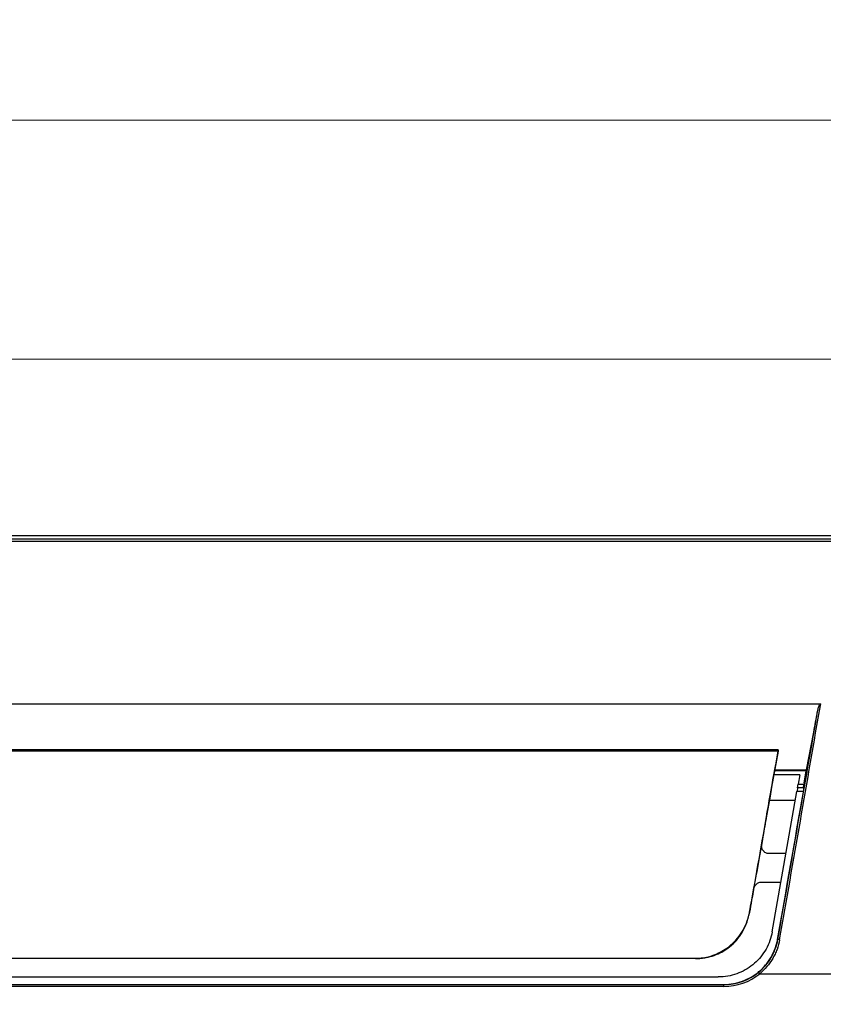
# Model space of a CAD drawing. Header units: millimetres. Extents: x 25 to 1935, y 715 to 2336.
# Tile 157 of 252: x 1342 to 1386, y 1033 to 1087. Entities that reach past the tile are written whole.
import ezdxf

# ---------------------------------------------------------------- set-up
doc = ezdxf.new("R2010")
doc.units = ezdxf.units.MM
doc.header["$LTSCALE"] = 2
doc.layers.get('0').update_dxf_attribs({"color": 2})
doc.styles.add('FS2312', font='simsun.ttf', dxfattribs={"width": 0.8})
doc.dimstyles.new('STANDARD$0', dxfattribs={"dimtxt": 3.5, "dimasz": 3, "dimexe": 1.5, "dimexo": 0.5, "dimgap": 1.5, "dimtad": 1, "dimdec": 1, "dimlfac": 5, "dimdsep": 46, "dimtxsty": 'FS2312', "dimblk1": 'OPEN', "dimblk2": 'OPEN', "dimsah": 1, "dimcen": 0, "dimclrd": 4, "dimclre": 4, "dimclrt": 4, "dimadec": 0, "dimazin": 0, "dimtfac": 1, "dimtdec": 1, "dimtmove": 1, "dimatfit": 0, "dimldrblk": 'OPEN', "dimfxl": 1, "dimtolj": 1, "dimtzin": 0, "dimlwd": 18, "dimlwe": 18, "dimarcsym": 1})

# ---------------------------------------------------------------- blocks, each defined once
blk = doc.blocks.new('_OPEN')
at = {"color": 0}
for p, q in [((-0.966, 0.259), (0, 0)), ((0, 0), (-1, 0)), ((0, 0), (-0.966, -0.259))]:
    blk.add_line(p, q, dxfattribs=at)
blk = doc.blocks.new('*D44')
at = {"color": 4, "lineweight": 18, "transparency": 16777216}
for p, q in [((1241.428, 1051.273), (1241.428, 1083.213)), ((1431.428, 1049.019), (1431.428, 1083.213)), ((1244.428, 1081.713), (1428.428, 1081.713))]:
    blk.add_line(p, q, dxfattribs=at)
at = {"layer": 'Defpoints', "color": 0, "transparency": 16777216}
for p in [(1431.428, 1081.713), (1241.428, 1050.773), (1431.428, 1048.519)]:
    blk.add_point(p, dxfattribs=at)
at = {"color": 4, "lineweight": 18, "transparency": 16777216, "xscale": 3, "yscale": 3, "zscale": 3, "rotation": 180}
blk.add_blockref('_OPEN', (1241.428, 1081.713), dxfattribs=at)
at = {"color": 4, "lineweight": 18, "transparency": 16777216, "xscale": 3, "yscale": 3, "zscale": 3}
blk.add_blockref('_OPEN', (1431.428, 1081.713), dxfattribs=at)
at = {"color": 4, "transparency": 16777216, "insert": (1336.428, 1084.963), "char_height": 3.5, "attachment_point": 5, "style": 'FS2312'}
blk.add_mtext('\\A1;950', dxfattribs=at)
blk = doc.blocks.new('*D46')
at = {"color": 4, "lineweight": 18, "transparency": 16777216}
for p, q in [((1275.228, 1018.123), (1275.228, 1070.112)), ((1397.628, 1018.515), (1397.628, 1070.112)), ((1278.228, 1068.612), (1394.628, 1068.612))]:
    blk.add_line(p, q, dxfattribs=at)
at = {"layer": 'Defpoints', "color": 0, "transparency": 16777216}
for p in [(1397.628, 1068.612), (1397.628, 1018.015), (1275.228, 1017.623)]:
    blk.add_point(p, dxfattribs=at)
at = {"color": 4, "lineweight": 18, "transparency": 16777216, "xscale": 3, "yscale": 3, "zscale": 3, "rotation": 180}
blk.add_blockref('_OPEN', (1275.228, 1068.612), dxfattribs=at)
at = {"color": 4, "lineweight": 18, "transparency": 16777216, "xscale": 3, "yscale": 3, "zscale": 3}
blk.add_blockref('_OPEN', (1397.628, 1068.612), dxfattribs=at)
at = {"color": 4, "transparency": 16777216, "insert": (1336.428, 1071.862), "char_height": 3.5, "attachment_point": 5, "style": 'FS2312'}
blk.add_mtext('\\A1;612', dxfattribs=at)

msp = doc.modelspace()

# ---------------------------------------------------------------- linework, layer by layer
at = {"color": 2, "linetype": 'Continuous', "lineweight": 30}
for p, q in [((1423.459, 1058.92), (1249.398, 1058.92)), ((1391.866, 1058.616), (1280.99, 1058.616)), ((1281.06, 1058.751), (1391.797, 1058.751)), ((1286.543, 1049.72), (1386.313, 1049.72)), ((1385.533, 1046.096), (1385.93, 1048.152)), ((1383.981, 1047.199), (1288.868, 1047.199)), ((1383.989, 1047.199), (1288.868, 1047.199)), ((1383.965, 1047.12), (1288.882, 1047.12)), ((1383.974, 1047.12), (1288.882, 1047.12)), ((1385.519, 1046.032), (1383.784, 1046.032)), ((1383.796, 1046.096), (1385.533, 1046.096)), ((1385.399, 1045.382), (1385.514, 1046.032)), ((1385.175, 1045.82), (1383.747, 1045.82)), ((1385.175, 1045.82), (1385.085, 1045.307)), ((1383.658, 1037.219), (1385.013, 1044.9)), ((1385.013, 1044.9), (1385.016, 1044.917)), ((1385.367, 1044.9), (1385.013, 1044.9)), ((1385.049, 1045.107), (1385.016, 1044.917)), ((1385.016, 1044.917), (1385.37, 1044.917)), ((1385.049, 1045.107), (1385.085, 1045.307)), ((1385.379, 1045.107), (1385.049, 1045.107)), ((1385.085, 1045.307), (1385.386, 1045.307)), ((1385.389, 1045.044), (1385.367, 1045.182)), ((1384.928, 1044.42), (1383.499, 1044.42)), ((1384.413, 1041.5), (1383.478, 1041.5)), ((1383.062, 1039.94), (1384.138, 1039.94)), ((1382.523, 1038.964), (1382.52, 1038.947)), ((1382.568, 1039.169), (1382.529, 1038.947)), ((1382.561, 1039.183), (1382.559, 1039.169)), ((1382.388, 1038.2), (1382.401, 1038.208)), ((1382.413, 1038.291), (1382.413, 1038.291)), ((1383.951, 1036.802), (1383.963, 1036.8)), ((1381.08, 1036.22), (1381.095, 1036.23)), ((1293.184, 1035.769), (1379.672, 1035.769)), ((1379.472, 1035.753), (1293.399, 1035.753)), ((1292.152, 1034.74), (1380.704, 1034.74)), ((1382.97, 1034.92), (1382.907, 1034.998)), ((1382.97, 1034.92), (1387.665, 1034.92)), ((1291.845, 1034.334), (1381.011, 1034.334)), ((1291.845, 1034.322), (1381.011, 1034.322)), ((1381.011, 1034.222), (1291.845, 1034.222)), ((1381.011, 1034.322), (1381.011, 1034.334)), ((1381.011, 1034.222), (1381.011, 1034.322))]:
    msp.add_line(p, q, dxfattribs=at)
for centre, radius, start, end in [((1383.857, 1035.76), 1.045, 78.6969, 84.159), ((1381.011, 1037.32), 2.998, 270, 309.2289), ((1381.011, 1037.32), 3.098, 270, 309.2289)]:
    msp.add_arc(centre, radius, start, end, dxfattribs=at)
for centre, major_axis, ratio, start_param, end_param in [((1382.424, 1034.92), (13.034, 74), 0.017168, 4.740613, 4.916771), ((1382.325, 1034.938), (13.034, 73.9), 0.01719, 4.740621, 4.912007), ((1386.176, 1049.72), (0.406, 2.3), 0.01719, 3.964929, 4.563389), ((1382.742, 1038.727), (7.225, 41), 0.005968, 1.365693, 1.561065), ((1383.971, 1047.099), (0.0176, 0.1), 0.005968, 4.940334, 7.648878), ((1385.555, 1046.232), (0.035, 0.2), 0.01719, 3.144625, 3.964929), ((1382.322, 1034.92), (12.911, 73.2), 0.01719, 4.741128, 4.851781), ((1385.354, 1044.844), (0.035, 0.2), 0.01719, 4.851781, 6.233857), ((1385.402, 1045.382), (0.035, 0.2), 0.01719, 1.573828, 3.092265), ((1382.742, 1038.727), (7.137, 40.5), 0.005968, 1.455876, 1.48315), ((1382.742, 1038.727), (7.137, 40.5), 0.005968, 1.508871, 1.530933), ((1382.553, 1038.923), (0.811, 4.6), 0.005968, 1.566477, 1.709522)]:
    msp.add_ellipse(centre, major_axis=major_axis, ratio=ratio, start_param=start_param, end_param=end_param, dxfattribs=at)
for points, knots in [([(1386.155, 1049.372), (1386.167, 1049.436), (1386.185, 1049.499), (1386.22, 1049.591), (1386.233, 1049.621), (1386.256, 1049.665), (1386.265, 1049.679), (1386.28, 1049.699), (1386.285, 1049.705), (1386.298, 1049.716), (1386.305, 1049.72), (1386.313, 1049.72)], [0, 0, 0, 0, 0.5, 0.5, 0.75, 0.75, 0.875, 0.875, 0.9375, 0.9375, 1, 1, 1, 1]), ([(1383.965, 1047.12), (1383.813, 1046.263), (1383.505, 1044.525), (1383.036, 1041.872), (1382.72, 1040.079), (1382.561, 1039.183)], [0, 0, 0, 0, 0.327022, 0.663511, 1, 1, 1, 1]), ([(1383.965, 1047.12), (1383.967, 1047.131), (1383.971, 1047.152), (1383.976, 1047.178), (1383.98, 1047.195), (1383.981, 1047.2), (1383.982, 1047.199), (1383.982, 1047.199)], [0, 0, 0, 0, 0.243435, 0.486939, 0.728467, 0.966451, 1, 1, 1, 1]), ([(1383.321, 1043.413), (1383.363, 1043.651), (1383.539, 1044.649), (1383.715, 1045.638), (1383.848, 1046.392)], [0, 0, 0, 0, 0.2384542, 1, 1, 1, 1]), ([(1383.067, 1041.886), (1383.068, 1041.843), (1383.071, 1041.75), (1383.161, 1041.668), (1383.209, 1041.624)], [0, 0, 0, 0, 0.458007, 1, 1, 1, 1]), ([(1383.477, 1041.504), (1383.469, 1041.503), (1383.413, 1041.495), (1383.316, 1041.531), (1383.231, 1041.577), (1383.202, 1041.613), (1383.199, 1041.616)], [0, 0, 0, 0, 0.079471, 0.548006, 0.960132, 1, 1, 1, 1]), ([(1382.814, 1039.841), (1382.791, 1039.826), (1382.711, 1039.772), (1382.69, 1039.706), (1382.675, 1039.659)], [0, 0, 0, 0, 0.281462, 1, 1, 1, 1]), ([(1382.81, 1039.845), (1382.825, 1039.858), (1382.873, 1039.902), (1382.964, 1039.937), (1383.036, 1039.935), (1383.062, 1039.934)], [0, 0, 0, 0, 0.213589, 0.712433, 1, 1, 1, 1]), ([(1382.518, 1038.934), (1382.474, 1038.688), (1382.431, 1038.442), (1382.388, 1038.2), (1382.388, 1038.2)], [0, 0, 0, 0, 0.998685, 1, 1, 1, 1]), ([(1382.412, 1038.265), (1382.413, 1038.272), (1382.453, 1038.497), (1382.493, 1038.725), (1382.531, 1038.945)], [0, 0, 0, 0, 0.033127, 1, 1, 1, 1]), ([(1382.559, 1039.169), (1382.557, 1039.155), (1382.551, 1039.124), (1382.542, 1039.073), (1382.533, 1039.019), (1382.526, 1038.982), (1382.523, 1038.964)], [0, 0, 0, 0, 0.20027, 0.466846, 0.733423, 1, 1, 1, 1]), ([(1381.169, 1036.319), (1381.308, 1036.429), (1381.588, 1036.651), (1381.929, 1037.07), (1382.203, 1037.553), (1382.351, 1037.973), (1382.401, 1038.228), (1382.413, 1038.291)], [0, 0, 0, 0, 0.226772, 0.45973, 0.686663, 0.922144, 1, 1, 1, 1]), ([(1381.225, 1036.32), (1381.356, 1036.426), (1381.622, 1036.642), (1381.942, 1037.048), (1382.198, 1037.513), (1382.332, 1037.909), (1382.378, 1038.146), (1382.388, 1038.2)], [0, 0, 0, 0, 0.228958, 0.464135, 0.693248, 0.930695, 1, 1, 1, 1]), ([(1383.658, 1037.219), (1383.621, 1037.055), (1383.546, 1036.726), (1383.331, 1036.264), (1383.047, 1035.844), (1382.696, 1035.478), (1382.287, 1035.176), (1381.835, 1034.946), (1381.349, 1034.797), (1380.967, 1034.744), (1380.751, 1034.741), (1380.704, 1034.74)], [0, 0, 0, 0, 0.120788, 0.241575, 0.362365, 0.483154, 0.603911, 0.724667, 0.845434, 0.966201, 1, 1, 1, 1]), ([(1381.011, 1034.334), (1381.186, 1034.334), (1381.359, 1034.35), (1381.614, 1034.395), (1381.699, 1034.413), (1381.866, 1034.458), (1381.95, 1034.485), (1382.197, 1034.574), (1382.354, 1034.648), (1382.578, 1034.777), (1382.651, 1034.824), (1382.794, 1034.923), (1382.863, 1034.977), (1383.064, 1035.145), (1383.186, 1035.268), (1383.353, 1035.466), (1383.406, 1035.535), (1383.506, 1035.678), (1383.553, 1035.752), (1383.684, 1035.978), (1383.757, 1036.135), (1383.846, 1036.379), (1383.872, 1036.462), (1383.917, 1036.63), (1383.936, 1036.716), (1383.951, 1036.802)], [0, 0, 0, 0, 0.125, 0.125, 0.1875, 0.1875, 0.25, 0.25, 0.375, 0.375, 0.4375, 0.4375, 0.5, 0.5, 0.625, 0.625, 0.6875, 0.6875, 0.75, 0.75, 0.875, 0.875, 0.9375, 0.9375, 1, 1, 1, 1]), ([(1382.907, 1034.998), (1383.046, 1035.112), (1383.173, 1035.236), (1383.403, 1035.504), (1383.506, 1035.648), (1383.642, 1035.88), (1383.684, 1035.959), (1383.76, 1036.12), (1383.794, 1036.202), (1383.886, 1036.451), (1383.932, 1036.623), (1383.963, 1036.8)], [0, 0, 0, 0, 0.25, 0.25, 0.5, 0.5, 0.625, 0.625, 0.75, 0.75, 1, 1, 1, 1]), ([(1384.062, 1036.785), (1384.03, 1036.602), (1383.982, 1036.425), (1383.887, 1036.167), (1383.851, 1036.082), (1383.773, 1035.915), (1383.73, 1035.833), (1383.589, 1035.593), (1383.483, 1035.444), (1383.245, 1035.167), (1383.114, 1035.038), (1382.97, 1034.92)], [0, 0, 0, 0, 0.25, 0.25, 0.375, 0.375, 0.5, 0.5, 0.75, 0.75, 1, 1, 1, 1]), ([(1379.472, 1035.753), (1379.567, 1035.756), (1379.762, 1035.761), (1380.103, 1035.811), (1380.484, 1035.915), (1380.878, 1036.086), (1381.115, 1036.246), (1381.225, 1036.32)], [0, 0, 0, 0, 0.1420545, 0.2902852, 0.5348473, 0.7853001, 1, 1, 1, 1]), ([(1379.672, 1035.769), (1379.802, 1035.784), (1380.067, 1035.817), (1380.576, 1035.964), (1380.928, 1036.175), (1381.169, 1036.319)], [0, 0, 0, 0, 0.231527, 0.472406, 1, 1, 1, 1]), ([(1379.459, 1035.76), (1379.461, 1035.76), (1379.532, 1035.76), (1379.603, 1035.764), (1379.672, 1035.769)], [0, 0, 0, 0, 0.022589, 1, 1, 1, 1])]:
    msp.add_open_spline(points, degree=3, knots=knots, dxfattribs=at)

# ---------------------------------------------------------------- dimensions: what is measured, and where the dimension line sits
for base, p1, p2, picture, middle in [((1431.428, 1081.713), (1241.428, 1050.773), (1431.428, 1048.519), '*D44', (1336.428, 1084.963)), ((1397.628, 1068.612), (1275.228, 1017.623), (1397.628, 1018.015), '*D46', (1336.428, 1071.862))]:
    dim = msp.add_linear_dim(base=base, p1=p1, p2=p2, dimstyle='STANDARD$0')
    dim.commit()
    dim.dimension.update_dxf_attribs({"geometry": picture, "text_midpoint": middle})

doc.saveas('drawing.dxf')
